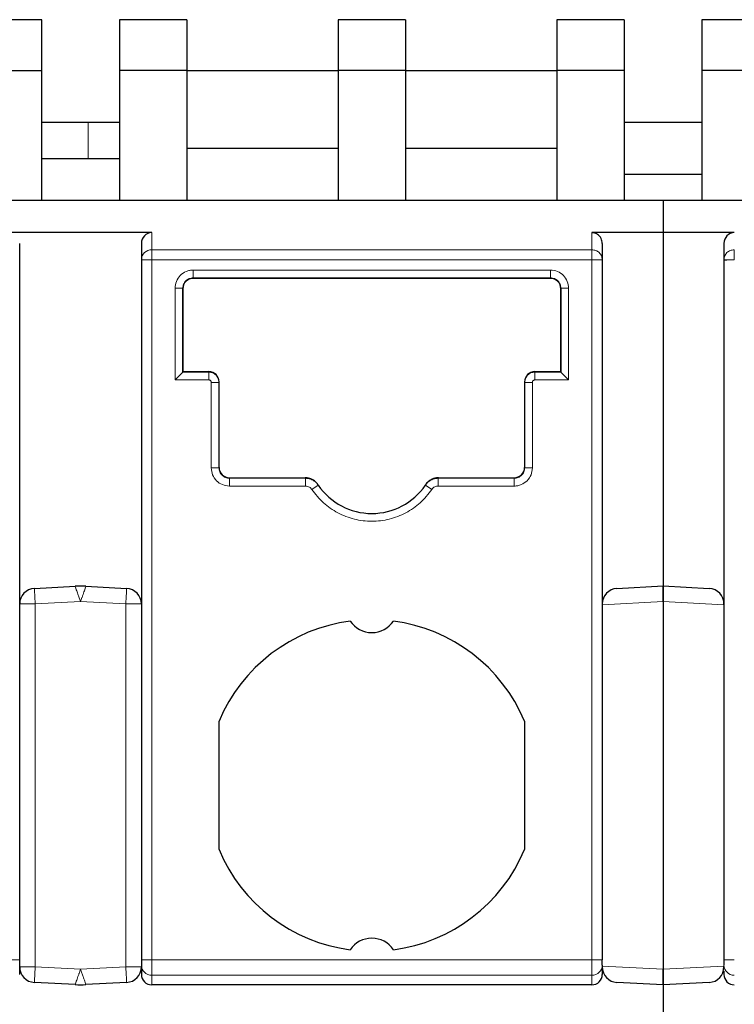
# Model space of a CAD drawing. Header units: millimetres. Extents: x 5 to 418, y 2 to 292.
# Tile 6 of 40: x 93.65 to 100.55, y 97.82 to 107.32. Entities that reach past the tile are written whole.
import ezdxf

# ---------------------------------------------------------------- set-up
doc = ezdxf.new("R2010")
doc.units = ezdxf.units.MM

msp = doc.modelspace()

# ---------------------------------------------------------------- linework, layer by layer
at = {"color": 7, "linetype": 'Continuous', "lineweight": 25}
for p, q in [((93.8662, 107.3204), (93.2162, 107.3204)), ((93.8662, 106.8292), (93.8662, 107.3204)), ((95.2662, 107.3204), (94.6162, 107.3204)), ((94.6162, 107.3204), (94.6162, 106.8292)), ((95.2662, 107.3204), (95.2662, 106.8292)), ((97.3787, 107.3204), (96.7287, 107.3204)), ((96.7287, 107.3204), (96.7287, 106.8292)), ((97.3787, 107.3204), (97.3787, 106.8292)), ((99.4912, 107.3204), (98.8412, 107.3204)), ((98.8412, 107.3204), (98.8412, 106.8292)), ((99.4912, 107.3204), (99.4912, 106.8292)), ((100.8912, 107.3204), (100.2412, 107.3204)), ((100.2412, 107.3204), (100.2412, 106.8292)), ((93.2162, 106.8292), (93.8662, 106.8292)), ((93.8662, 105.5792), (93.8662, 106.8292)), ((95.2662, 106.8292), (94.6162, 106.8292)), ((94.6162, 106.8292), (94.6162, 105.5792)), ((95.2662, 106.8292), (95.2662, 105.5792)), ((95.2662, 106.8292), (96.7287, 106.8292)), ((97.3787, 106.8292), (96.7287, 106.8292)), ((96.7287, 106.8292), (96.7287, 105.5792)), ((97.3787, 106.8292), (97.3787, 105.5792)), ((97.3787, 106.8292), (98.8412, 106.8292)), ((98.8412, 106.8292), (98.8412, 105.5792)), ((99.4912, 106.8292), (98.8412, 106.8292)), ((99.4912, 106.8292), (99.4912, 105.5792)), ((100.8912, 106.8292), (100.2412, 106.8292)), ((100.2412, 106.8292), (100.2412, 105.5792)), ((94.6162, 106.3292), (93.8662, 106.3292)), ((100.2412, 106.3292), (99.4912, 106.3292)), ((95.2662, 106.0792), (96.7287, 106.0792)), ((97.3787, 106.0792), (98.8412, 106.0792)), ((93.8662, 105.9792), (94.6162, 105.9792)), ((99.4912, 105.8292), (100.2412, 105.8292)), ((82.9912, 105.5792), (99.8662, 105.5792)), ((99.8662, 105.5792), (99.8662, 105.2655)), ((99.8662, 105.5792), (116.7412, 105.5792)), ((94.9287, 105.2655), (93.5537, 105.2655)), ((99.8662, 105.2655), (99.1787, 105.2655)), ((100.5537, 105.2655), (99.8662, 105.2655)), ((99.8662, 105.2655), (99.8662, 101.8542)), ((93.6537, 105.0038), (93.6537, 105.1615)), ((94.8287, 105.1615), (94.8287, 105.0038)), ((99.2787, 105.1615), (99.2787, 105.0038)), ((100.4537, 105.1615), (100.4537, 105.0038)), ((93.6537, 98.2446), (93.6537, 105.0038)), ((94.8287, 105.0038), (94.8287, 98.2446)), ((99.2787, 105.0038), (99.2787, 98.2446)), ((100.4537, 105.0038), (100.4537, 98.2446)), ((95.3287, 104.8285), (98.7787, 104.8285)), ((98.7787, 104.8235), (95.3287, 104.8235)), ((95.2287, 103.9189), (95.2287, 104.7285)), ((95.2287, 104.7235), (95.2287, 103.9239)), ((98.8787, 104.7285), (98.8787, 103.9189)), ((98.8787, 104.7235), (98.8787, 104.7285)), ((98.8787, 103.9239), (98.8787, 104.7235)), ((95.1537, 103.8439), (95.2287, 103.9189)), ((95.2287, 103.9239), (95.4787, 103.9239)), ((95.2287, 103.9239), (95.2287, 103.9189)), ((98.6287, 103.9239), (98.8787, 103.9239)), ((98.8787, 103.9189), (98.8787, 103.9239)), ((98.8787, 103.9189), (98.9537, 103.8439)), ((95.5787, 103.8189), (95.5787, 103.8239)), ((95.5787, 102.9939), (95.5787, 103.8189)), ((98.5287, 103.8239), (98.5287, 103.8189)), ((98.5287, 103.8189), (98.5287, 102.9939)), ((95.6787, 102.8989), (96.4091, 102.8989)), ((96.4125, 102.8939), (95.6787, 102.8939)), ((97.5971, 102.8597), (97.5946, 102.8554)), ((98.4287, 102.8939), (97.6949, 102.8939)), ((97.6983, 102.8989), (98.4287, 102.8989)), ((96.5366, 102.8281), (96.5339, 102.8322)), ((97.5736, 102.8322), (97.5708, 102.8281)), ((93.7959, 101.8308), (94.1889, 101.8514)), ((94.2935, 101.8514), (94.6866, 101.8308)), ((99.4209, 101.8308), (99.8662, 101.8542)), ((99.8662, 101.8542), (100.3116, 101.8308)), ((99.8662, 101.704), (99.8662, 101.8542)), ((99.8662, 101.8542), (99.8662, 101.704)), ((99.2932, 101.7433), (99.3056, 101.7667)), ((99.8662, 101.704), (99.8662, 98.1544)), ((95.5787, 99.3092), (95.5787, 100.5491)), ((98.5287, 100.5491), (98.5287, 99.3092)), ((93.6537, 98.1954), (93.6537, 98.2446)), ((93.6537, 98.1057), (93.6537, 98.1954)), ((94.8287, 98.2446), (94.8287, 98.1954)), ((94.8287, 98.1954), (94.8287, 98.1057)), ((99.2787, 98.1954), (99.2787, 98.2446)), ((99.2787, 98.1954), (99.2787, 98.1057)), ((100.4537, 98.2446), (100.4537, 98.1954)), ((99.8662, 98.0042), (99.8662, 98.1544)), ((99.8662, 98.1544), (99.8662, 98.0042)), ((100.4537, 98.1375), (100.4537, 98.1057)), ((94.1889, 98.0069), (93.7959, 98.0275)), ((94.6866, 98.0275), (94.2935, 98.0069)), ((99.1787, 98.0042), (94.9287, 98.0042)), ((99.8662, 98.0042), (99.4209, 98.0275)), ((100.3116, 98.0275), (99.8662, 98.0042)), ((99.8662, 98.0042), (99.8662, 93.8792))]:
    msp.add_line(p, q, dxfattribs=at)
at = {"color": 7, "linetype": 'Continuous', "lineweight": 18}
for p, q in [((94.3162, 106.3292), (94.3162, 105.9792)), ((94.9287, 105.0999), (94.9287, 105.2655)), ((99.1787, 105.2655), (99.1787, 105.0999)), ((99.1787, 105.0999), (94.9287, 105.0999)), ((94.9287, 105.0999), (94.9287, 105.0038)), ((94.9287, 105.0038), (94.9287, 98.2446)), ((94.9287, 105.0038), (99.1787, 105.0038)), ((99.1787, 98.2446), (99.1787, 105.0038)), ((95.3287, 104.9035), (98.7787, 104.9035)), ((95.3287, 104.8235), (95.3287, 104.8285)), ((98.7787, 104.8235), (98.7787, 104.8285)), ((95.1537, 103.8439), (95.1537, 104.7285)), ((98.9537, 104.7285), (98.9537, 103.8439)), ((95.4787, 103.9189), (95.2287, 103.9189)), ((95.4787, 103.9239), (95.4787, 103.9189)), ((98.6287, 103.9189), (98.6287, 103.9239)), ((98.8787, 103.9189), (98.6287, 103.9189)), ((98.6287, 103.8439), (98.6287, 103.9189)), ((95.4787, 103.8439), (95.1537, 103.8439)), ((95.5037, 102.9939), (95.5037, 103.8189)), ((95.5037, 103.8189), (95.5787, 103.8189)), ((98.6037, 103.8189), (98.6037, 102.9939)), ((98.9537, 103.8439), (98.6287, 103.8439)), ((95.6787, 102.8989), (95.6787, 102.8939)), ((96.4091, 102.8989), (96.4125, 102.8939)), ((96.4125, 102.8189), (96.4125, 102.8939)), ((97.6949, 102.8939), (97.6983, 102.8989)), ((97.6949, 102.8189), (97.6949, 102.8939)), ((98.4287, 102.8989), (98.4287, 102.8939)), ((96.4125, 102.8189), (95.6787, 102.8189)), ((96.4745, 102.786), (96.5366, 102.8281)), ((97.6329, 102.786), (97.5708, 102.8281)), ((98.4287, 102.8189), (97.6949, 102.8189)), ((93.8037, 101.681), (94.2412, 101.704)), ((94.2412, 101.704), (94.6787, 101.681)), ((99.2787, 101.6732), (99.8662, 101.704)), ((99.8662, 101.704), (100.4537, 101.6732)), ((93.6537, 101.681), (93.8037, 101.681)), ((93.8037, 101.681), (93.8037, 98.1773)), ((94.6787, 101.681), (94.8287, 101.681)), ((94.6787, 98.1773), (94.6787, 101.681)), ((93.5537, 98.2446), (93.6537, 98.2446)), ((93.8037, 98.1773), (93.6537, 98.1773)), ((94.2412, 98.1544), (93.8037, 98.1773)), ((94.6787, 98.1773), (94.2412, 98.1544)), ((94.8287, 98.1773), (94.6787, 98.1773)), ((94.8287, 98.2446), (94.9287, 98.2446)), ((99.1787, 98.2446), (94.9287, 98.2446)), ((94.9287, 98.0969), (94.9287, 98.2446)), ((99.1787, 98.2446), (99.2787, 98.2446)), ((99.1787, 98.0969), (99.1787, 98.2446)), ((99.8662, 98.1544), (99.2787, 98.1852)), ((100.4537, 98.1852), (99.8662, 98.1544)), ((100.5537, 98.2446), (100.4537, 98.2446)), ((99.1787, 98.0969), (94.9287, 98.0969)), ((94.9287, 98.0042), (94.9287, 98.0969)), ((99.1787, 98.0042), (99.1787, 98.0969)), ((93.7982, 98.0714), (93.7959, 98.0275))]:
    msp.add_line(p, q, dxfattribs=at)
at = {"color": 7, "linetype": 'Continuous', "lineweight": 18, "flags": 128}
for points in [[(94.8287, 105.0038), (94.8292, 105.0038), (94.8306, 105.0038), (94.833, 105.0038), (94.8363, 105.0038), (94.8405, 105.0038), (94.8456, 105.0038), (94.8514, 105.0038), (94.858, 105.0038)], [(93.7959, 101.8308), (93.7959, 101.8301), (93.796, 101.8279), (93.7962, 101.8244), (93.7965, 101.8194), (93.7968, 101.8131), (93.7972, 101.8056), (93.7976, 101.7968), (93.7982, 101.7869)], [(94.6843, 101.7869), (94.6848, 101.7968), (94.6852, 101.8056), (94.6856, 101.8131), (94.686, 101.8194), (94.6862, 101.8244), (94.6864, 101.8279), (94.6865, 101.8301), (94.6866, 101.8308)], [(93.7982, 101.7869), (93.7987, 101.7761), (93.7993, 101.7643), (93.8, 101.7516), (93.8007, 101.7384), (93.8014, 101.7245), (93.8022, 101.7103), (93.8029, 101.6957), (93.8037, 101.681)], [(94.6787, 101.681), (94.6795, 101.6957), (94.6802, 101.7103), (94.681, 101.7245), (94.6817, 101.7384), (94.6824, 101.7516), (94.6831, 101.7643), (94.6837, 101.7761), (94.6843, 101.7869)], [(93.8037, 98.1773), (93.8029, 98.1626), (93.8022, 98.1481), (93.8014, 98.1338), (93.8007, 98.12), (93.8, 98.1067), (93.7993, 98.0941), (93.7987, 98.0823), (93.7982, 98.0714)], [(94.6843, 98.0714), (94.6837, 98.0823), (94.6831, 98.0941), (94.6824, 98.1067), (94.6817, 98.12), (94.681, 98.1338), (94.6802, 98.1481), (94.6795, 98.1626), (94.6787, 98.1773)], [(94.6866, 98.0275), (94.6865, 98.0282), (94.6864, 98.0304), (94.6862, 98.034), (94.686, 98.0389), (94.6856, 98.0452), (94.6852, 98.0527), (94.6848, 98.0615), (94.6843, 98.0714)]]:
    msp.add_lwpolyline(points, dxfattribs=at)
at = {"color": 7, "linetype": 'Continuous', "lineweight": 18}
for centre, radius, start, end in [((94.9268, 105.0018), 0.0981, 88.89082, 178.84566), ((94.928, 98.1962), 0.0992, 180.44175, 270.43519), ((99.1795, 98.1962), 0.0992, 269.56481, 359.55826), ((100.553, 98.1962), 0.0992, 180.4416, 270.43519)]:
    msp.add_arc(centre, radius, start, end, dxfattribs=at)
at = {"color": 7, "linetype": 'Continuous', "lineweight": 25}
for centre, radius, start, end in [((95.3287, 104.7235), 0.1, 90, 180), ((98.7787, 104.7235), 0.1, 0, 90), ((95.4787, 103.8239), 0.1, 0, 90), ((98.6287, 103.8239), 0.1, 90, 180), ((95.6787, 102.9989), 0.1, 180, 270), ((98.4287, 102.9989), 0.1, 270, 360), ((97.0537, 103.1792), 0.625, 214.16829, 325.83171), ((93.8037, 101.681), 0.15, 93.00001, 180), ((94.2412, 100.8528), 1, 87, 93), ((94.6787, 101.681), 0.15, 0, 86.99994), ((99.4287, 101.681), 0.15, 93, 180), ((100.3037, 101.681), 0.15, 359.28737, 87), ((97.0537, 99.9292), 1.6, 97.47217, 157.20175), ((97.0537, 101.6542), 0.25, 213.66581, 326.33419), ((97.0537, 99.9292), 1.6, 22.79825, 82.52783), ((97.0537, 99.9292), 1.6, 202.79825, 262.52783), ((97.0537, 99.9292), 1.6, 277.47217, 337.20175), ((97.0537, 98.2042), 0.25, 33.66581, 146.33419), ((93.8037, 98.1773), 0.15, 180, 266.99994), ((94.6787, 98.1773), 0.15, 273.00001, 0), ((99.4287, 98.1773), 0.15, 180, 267), ((100.3037, 98.1773), 0.15, 273, 0), ((94.2412, 99.0055), 1, 267.00001, 273)]:
    msp.add_arc(centre, radius, start, end, dxfattribs=at)
for centre, major_axis, ratio, start_param, end_param in [((94.9287, 105.1615), (0, 0.104), 0.961262, 0, 1.570796), ((100.5537, 105.1615), (0, 0.104), 0.961262, 0, 1.570796), ((94.9287, 98.1057), (0, -0.1015), 0.984808, 4.712389, 6.283185), ((99.1787, 98.1057), (0, 0.1015), 0.984808, 3.141593, 4.712389), ((100.5537, 98.1057), (0, -0.1015), 0.984808, 4.712388, 6.283185)]:
    msp.add_ellipse(centre, major_axis=major_axis, ratio=ratio, start_param=start_param, end_param=end_param, dxfattribs=at)
for points, knots in [([(99.2787, 105.1615), (99.2782, 105.1699), (99.2771, 105.1854), (99.268, 105.2109), (99.2536, 105.2324), (99.2346, 105.2486), (99.2113, 105.2618), (99.1916, 105.2641), (99.1787, 105.2655)], [0, 0, 0, 0, 0.156159, 0.292135, 0.50288, 0.633394, 0.759746, 1, 1, 1, 1]), ([(96.5339, 102.8322), (96.5261, 102.8422), (96.5079, 102.8655), (96.4674, 102.89), (96.4314, 102.8985), (96.4118, 102.8989), (96.4091, 102.8989)], [0, 0, 0, 0, 0.25756, 0.600759, 0.943957, 1, 1, 1, 1]), ([(97.6983, 102.8989), (97.6857, 102.898), (97.6562, 102.8958), (97.6133, 102.8758), (97.5862, 102.8505), (97.5751, 102.8344), (97.5736, 102.8322)], [0, 0, 0, 0, 0.257561, 0.600749, 0.943939, 1, 1, 1, 1])]:
    msp.add_open_spline(points, degree=3, knots=knots, dxfattribs=at)
at = {"color": 7, "linetype": 'Continuous', "lineweight": 18}
for points in [[(99.1787, 105.0038), (99.1787, 105.0146), (99.1787, 105.0361), (99.1787, 105.0649), (99.1787, 105.0881), (99.1787, 105.096), (99.1787, 105.0999)], [(99.1787, 105.0999), (99.1918, 105.0985), (99.218, 105.0956), (99.2511, 105.0734), (99.2742, 105.0416), (99.2772, 105.0164), (99.2787, 105.0038)], [(100.4537, 105.0038), (100.4552, 105.0164), (100.4582, 105.0416), (100.4813, 105.0734), (100.5144, 105.0956), (100.5406, 105.0985), (100.5537, 105.0999)], [(100.5537, 105.0999), (100.5537, 105.096), (100.5537, 105.0881), (100.5537, 105.0649), (100.5537, 105.0361), (100.5537, 105.0146), (100.5537, 105.0038)], [(94.858, 105.0038), (94.8629, 105.0038), (94.8727, 105.0038), (94.8902, 105.0038), (94.9091, 105.0038), (94.9222, 105.0038), (94.9287, 105.0038)], [(99.1787, 105.0038), (99.1853, 105.0038), (99.1984, 105.0038), (99.2172, 105.0038), (99.2347, 105.0038), (99.2445, 105.0038), (99.2494, 105.0038)], [(99.2494, 105.0038), (99.2538, 105.0038), (99.2625, 105.0038), (99.2716, 105.0038), (99.2776, 105.0038), (99.2783, 105.0038), (99.2787, 105.0038)], [(100.483, 105.0038), (100.4879, 105.0038), (100.4977, 105.0038), (100.5152, 105.0038), (100.5341, 105.0038), (100.5472, 105.0038), (100.5537, 105.0038)], [(95.3287, 104.9035), (95.3287, 104.8937), (95.3287, 104.8742), (95.3287, 104.8495), (95.3287, 104.8321), (95.3287, 104.8297), (95.3287, 104.8285)], [(98.7787, 104.9035), (98.7787, 104.8937), (98.7787, 104.8742), (98.7787, 104.8495), (98.7787, 104.8321), (98.7787, 104.8297), (98.7787, 104.8285)], [(98.9537, 104.7285), (98.9439, 104.7285), (98.9242, 104.7285), (98.8994, 104.7285), (98.8821, 104.7285), (98.8798, 104.7285), (98.8787, 104.7285)], [(95.4787, 103.8439), (95.4787, 103.8537), (95.4787, 103.8732), (95.4787, 103.8979), (95.4787, 103.9153), (95.4787, 103.9177), (95.4787, 103.9189)], [(95.5787, 103.8189), (95.5772, 103.832), (95.5742, 103.8582), (95.5511, 103.8913), (95.518, 103.9144), (95.4918, 103.9174), (95.4787, 103.9189)], [(98.6037, 103.8189), (98.5939, 103.8189), (98.5742, 103.8189), (98.5494, 103.8189), (98.5321, 103.8189), (98.5298, 103.8189), (98.5287, 103.8189)], [(95.5037, 102.9939), (95.5135, 102.9939), (95.5332, 102.9939), (95.558, 102.9939), (95.5753, 102.9939), (95.5776, 102.9939), (95.5787, 102.9939)], [(95.6787, 102.8189), (95.6787, 102.8287), (95.6787, 102.8482), (95.6787, 102.8729), (95.6787, 102.8903), (95.6787, 102.8927), (95.6787, 102.8939)], [(98.4287, 102.8189), (98.4287, 102.8287), (98.4287, 102.8482), (98.4287, 102.8729), (98.4287, 102.8903), (98.4287, 102.8927), (98.4287, 102.8939)]]:
    msp.add_open_spline(points, degree=3, dxfattribs=at)
at = {"color": 7, "linetype": 'Continuous', "lineweight": 25}
msp.add_open_spline([(100.4537, 105.0038), (100.4541, 105.0038), (100.4548, 105.0038), (100.4608, 105.0038), (100.4699, 105.0038), (100.4786, 105.0038), (100.483, 105.0038)], degree=3, dxfattribs=at)
at = {"color": 7, "linetype": 'Continuous', "lineweight": 18}
for points, knots in [([(95.1537, 104.7285), (95.1563, 104.7511), (95.1615, 104.7967), (95.2016, 104.8552), (95.2501, 104.8875), (95.2941, 104.9017), (95.3171, 104.9029), (95.3287, 104.9035)], [0, 0, 0, 0, 0.246652, 0.497432, 0.748326, 0.872813, 1, 1, 1, 1]), ([(95.2287, 104.7285), (95.2302, 104.7416), (95.2332, 104.7678), (95.2564, 104.8009), (95.2894, 104.824), (95.3156, 104.827), (95.3287, 104.8285)], [0, 0, 0, 0, 0.25, 0.5, 0.75, 1, 1, 1, 1]), ([(98.7787, 104.9035), (98.8017, 104.9009), (98.8477, 104.8956), (98.9058, 104.8548), (98.946, 104.7968), (98.9511, 104.7512), (98.9537, 104.7285)], [0, 0, 0, 0, 0.250702, 0.501921, 0.753026, 1, 1, 1, 1]), ([(98.7787, 104.8285), (98.7918, 104.827), (98.818, 104.824), (98.8511, 104.8009), (98.8742, 104.7678), (98.8772, 104.7416), (98.8787, 104.7285)], [0, 0, 0, 0, 0.25, 0.5, 0.75, 1, 1, 1, 1]), ([(95.1537, 104.7285), (95.1631, 104.7285), (95.1777, 104.7285), (95.1951, 104.7285), (95.2071, 104.7285), (95.2168, 104.7285), (95.2262, 104.7285), (95.2277, 104.7285), (95.2287, 104.7285)], [0, 0, 0, 0, 0.239458, 0.368363, 0.500003, 0.631642, 0.760545, 1, 1, 1, 1]), ([(98.6287, 103.9189), (98.6156, 103.9174), (98.5894, 103.9144), (98.5563, 103.8913), (98.5332, 103.8582), (98.5302, 103.832), (98.5287, 103.8189)], [0, 0, 0, 0, 0.25, 0.5, 0.75, 1, 1, 1, 1]), ([(95.5037, 103.8189), (95.5034, 103.8216), (95.5029, 103.8271), (95.4992, 103.8337), (95.4948, 103.8385), (95.49, 103.8416), (95.4846, 103.8435), (95.4807, 103.8438), (95.4787, 103.8439)], [0, 0, 0, 0, 0.20807, 0.416323, 0.563399, 0.704169, 0.847021, 1, 1, 1, 1]), ([(98.6287, 103.8439), (98.6259, 103.8436), (98.6204, 103.8431), (98.6138, 103.8393), (98.609, 103.8348), (98.606, 103.8301), (98.6041, 103.8247), (98.6038, 103.8209), (98.6037, 103.8189)], [0, 0, 0, 0, 0.211675, 0.42354, 0.568683, 0.707806, 0.848995, 1, 1, 1, 1]), ([(95.6787, 102.8189), (95.6557, 102.8216), (95.6097, 102.8269), (95.5517, 102.8676), (95.5115, 102.9256), (95.5063, 102.9713), (95.5037, 102.9939)], [0, 0, 0, 0, 0.250702, 0.501921, 0.753026, 1, 1, 1, 1]), ([(95.6787, 102.8939), (95.6656, 102.8954), (95.6394, 102.8984), (95.6064, 102.9215), (95.5832, 102.9546), (95.5802, 102.9808), (95.5787, 102.9939)], [0, 0, 0, 0, 0.25, 0.5, 0.75, 1, 1, 1, 1]), ([(98.6037, 102.9939), (98.6011, 102.9713), (98.5959, 102.9257), (98.5558, 102.8672), (98.5074, 102.8349), (98.4633, 102.8208), (98.4403, 102.8195), (98.4287, 102.8189)], [0, 0, 0, 0, 0.246652, 0.497432, 0.748326, 0.872813, 1, 1, 1, 1]), ([(98.5287, 102.9939), (98.5272, 102.9808), (98.5242, 102.9546), (98.5011, 102.9215), (98.468, 102.8984), (98.4418, 102.8954), (98.4287, 102.8939)], [0, 0, 0, 0, 0.25, 0.5, 0.75, 1, 1, 1, 1]), ([(98.6037, 102.9939), (98.5943, 102.9939), (98.5798, 102.9939), (98.5623, 102.9939), (98.5503, 102.9939), (98.5406, 102.9939), (98.5313, 102.9939), (98.5297, 102.9939), (98.5287, 102.9939)], [0, 0, 0, 0, 0.2394582, 0.3683628, 0.5000026, 0.631642, 0.7605454, 1, 1, 1, 1]), ([(96.5366, 102.8281), (96.529, 102.8377), (96.5139, 102.8569), (96.4833, 102.8776), (96.4491, 102.8913), (96.4247, 102.893), (96.4125, 102.8939)], [0, 0, 0, 0, 0.249897, 0.499845, 0.749871, 1, 1, 1, 1]), ([(97.6949, 102.8939), (97.6828, 102.893), (97.6584, 102.8913), (97.6241, 102.8776), (97.5935, 102.857), (97.5784, 102.8378), (97.5708, 102.8281)], [0, 0, 0, 0, 0.249938, 0.499895, 0.749908, 1, 1, 1, 1]), ([(96.4745, 102.786), (96.4712, 102.7903), (96.4646, 102.7989), (96.4504, 102.8094), (96.4329, 102.8174), (96.4193, 102.8184), (96.4125, 102.8189)], [0, 0, 0, 0, 0.221512, 0.444566, 0.720912, 1, 1, 1, 1]), ([(97.6329, 102.786), (97.5978, 102.7411), (97.5275, 102.6513), (97.3842, 102.555), (97.2245, 102.4924), (97.0538, 102.4726), (96.883, 102.4924), (96.7233, 102.555), (96.5799, 102.6513), (96.5097, 102.7411), (96.4745, 102.786)], [0, 0, 0, 0, 0.12495, 0.249998, 0.3749, 0.499998, 0.6249, 0.749998, 0.87495, 1, 1, 1, 1]), ([(97.6949, 102.8189), (97.6894, 102.8186), (97.6783, 102.8179), (97.6616, 102.8118), (97.6453, 102.8018), (97.637, 102.7913), (97.6329, 102.786)], [0, 0, 0, 0, 0.226235, 0.455238, 0.726261, 1, 1, 1, 1]), ([(94.1889, 101.8514), (94.1895, 101.8498), (94.1907, 101.8465), (94.2003, 101.8193), (94.2138, 101.7815), (94.2281, 101.7407), (94.2368, 101.7162), (94.2412, 101.704)], [0, 0, 0, 0, 0.208462, 0.427623, 0.675501, 0.837306, 1, 1, 1, 1]), ([(94.2412, 101.704), (94.2457, 101.7168), (94.2506, 101.731), (94.2592, 101.7541), (94.2687, 101.7821), (94.2819, 101.8183), (94.2917, 101.8463), (94.2929, 101.8497), (94.2935, 101.8514)], [0, 0, 0, 0, 0.170131, 0.187492, 0.319261, 0.564132, 0.787644, 1, 1, 1, 1]), ([(94.2412, 98.1544), (94.2366, 98.1413), (94.2316, 98.1268), (94.2229, 98.1034), (94.2133, 98.0751), (94.2002, 98.0391), (94.1907, 98.0118), (94.1895, 98.0085), (94.1889, 98.0069)], [0, 0, 0, 0, 0.173156, 0.190897, 0.324563, 0.572417, 0.791538, 1, 1, 1, 1]), ([(94.2935, 98.0069), (94.2929, 98.0086), (94.2917, 98.012), (94.2818, 98.04), (94.2683, 98.078), (94.2541, 98.1182), (94.2455, 98.1423), (94.2412, 98.1544)], [0, 0, 0, 0, 0.212356, 0.435908, 0.6808, 0.839978, 1, 1, 1, 1])]:
    msp.add_open_spline(points, degree=3, knots=knots, dxfattribs=at)

doc.saveas('drawing.dxf')
